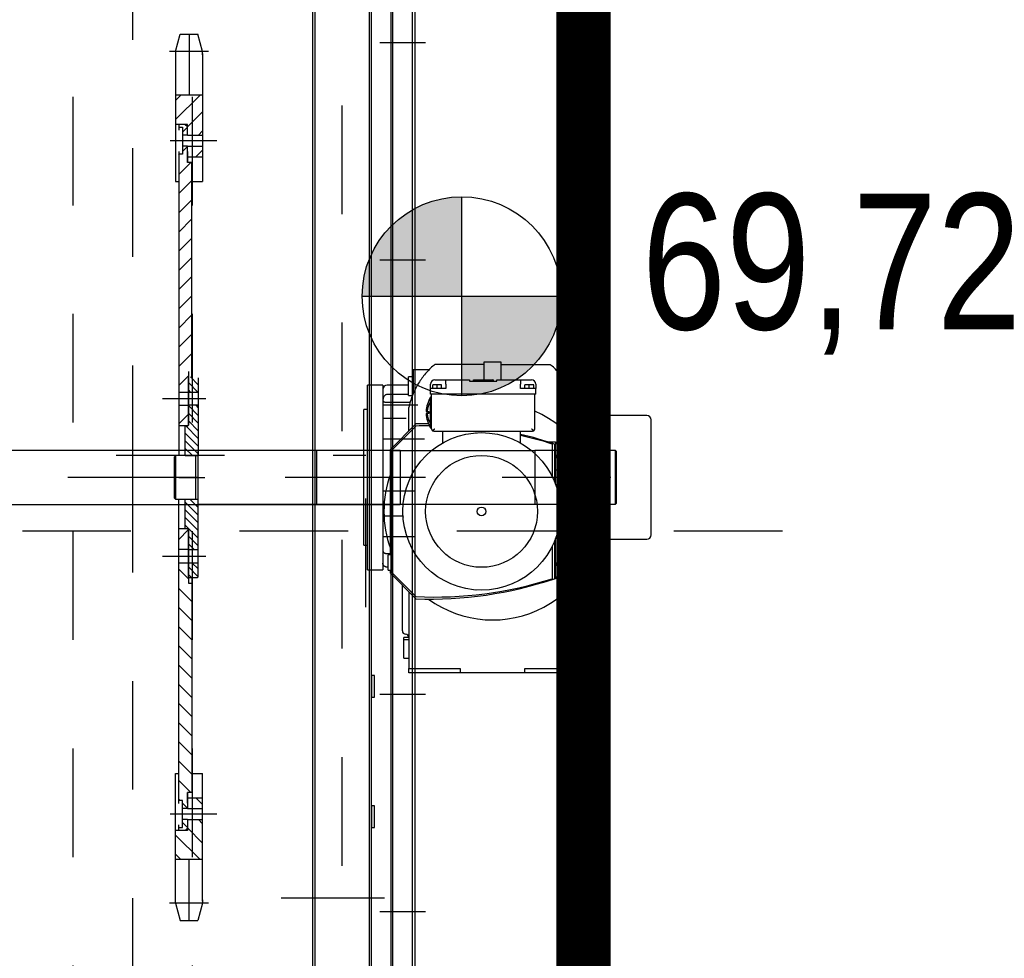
# Model space of a CAD drawing. Header units: metres. Extents: x -5 to 93, y -48 to 79.
# Tile 74 of 91: x 83.566 to 84.472, y 10.681 to 11.545. Entities that reach past the tile are written whole.
import ezdxf

# ---------------------------------------------------------------- set-up
doc = ezdxf.new("R2010")
doc.units = ezdxf.units.M
doc.header["$LTSCALE"] = 0.05
for name, pattern in [('AM_ISO08W050x2', [9, 6, -0.75, 1.5, -0.75]), ('STRICHPUNKT', [25.4, 12.7, -6.35, 0, -6.35]), ('STRICHPUNKT2', [12.7, 6.35, -3.175, 0, -3.175]), ('VERDECKT', [9.525, 6.35, -3.175]), ('VERDECKT2', [4.7625, 3.175, -1.5875])]:
    doc.linetypes.add(name, pattern=pattern)
for name, color, linetype in [('A_Achse', 9, 'STRICHPUNKT2'), ('A_Schraffur', 9, 'Continuous'), ('A_Text', 5, 'Continuous'), ('A_Unsichtbar-über', 253, 'VERDECKT')]:
    doc.layers.add(name, color=color, linetype=linetype)
doc.styles.add('Arial', font='arial.ttf', dxfattribs={"width": 0.9})

# ---------------------------------------------------------------- blocks, each defined once
blk = doc.blocks.new('Rechen-MDS300-d')
for p, q in [((-696.53, 1155.6), (-802.53, 1155.6)), ((-806.53, 1151.6), (-806.53, 1111.1)), ((-692.53, 1111.1), (-692.53, 1151.6)), ((-774.53, 1122.6), (-773.53, 1123.6)), ((-774.53, 1122.6), (-724.53, 1122.6)), ((-774.53, 1048.6), (-774.53, 1122.6)), ((-773.53, 1123.6), (-725.53, 1123.6)), ((-724.53, 1122.6), (-725.53, 1123.6)), ((-724.53, 1122.6), (-724.53, 1048.6)), ((-834.53, 1106.6), (-834.53, 1087.1)), ((-830.53, 1110.6), (-681.97, 1110.6)), ((-826.06, 1106.6), (-826.03, 1106.97)), ((-826.06, 1087.1), (-826.06, 1106.6)), ((-826.03, 1106.97), (-825.96, 1107.33)), ((-825.96, 1107.33), (-825.84, 1107.67)), ((-825.84, 1107.67), (-825.67, 1107.99)), ((-825.67, 1107.99), (-825.46, 1108.3)), ((-825.46, 1108.3), (-825.22, 1108.59)), ((-825.22, 1108.59), (-824.93, 1108.86)), ((-824.93, 1108.86), (-824.6, 1109.11)), ((-824.6, 1109.11), (-824.25, 1109.33)), ((-824.25, 1109.33), (-823.87, 1109.53)), ((-823.87, 1109.53), (-823.47, 1109.7)), ((-823.47, 1109.7), (-823.06, 1109.84)), ((-823.06, 1109.84), (-822.64, 1109.96)), ((-822.64, 1109.96), (-822.22, 1110.05)), ((-822.22, 1110.05), (-821.8, 1110.11)), ((-821.8, 1110.11), (-821.4, 1110.16)), ((-821.4, 1110.16), (-821.03, 1110.19)), ((-821.03, 1110.19), (-820.68, 1110.2)), ((-820.68, 1110.2), (-820.35, 1110.19)), ((-820.35, 1110.19), (-820.05, 1110.17)), ((-820.05, 1110.17), (-819.77, 1110.12)), ((-819.77, 1110.12), (-819.52, 1110.06)), ((-819.52, 1110.06), (-819.31, 1109.97)), ((-819.31, 1109.97), (-819.12, 1109.85)), ((-819.12, 1109.85), (-818.96, 1109.7)), ((-818.96, 1109.7), (-818.84, 1109.52)), ((-818.84, 1109.52), (-818.74, 1109.31)), ((-818.74, 1109.31), (-818.67, 1109.07)), ((-818.67, 1109.07), (-818.62, 1108.8)), ((-818.62, 1108.8), (-818.59, 1108.5)), ((-818.59, 1108.5), (-818.56, 1108.18)), ((-818.56, 1108.18), (-818.55, 1107.83)), ((-818.55, 1107.83), (-818.54, 1107.44)), ((-818.54, 1107.44), (-818.54, 1107.03)), ((-818.54, 1107.03), (-818.54, 1106.6)), ((-818.54, 1106.6), (-818.54, 1085.48)), ((-816.25, 1078.29), (-816.25, 1110.6)), ((-810.27, 1110.59), (-810.25, 1110.6)), ((-692.53, 1111.1), (-806.53, 1111.1)), ((-806.03, 1111.1), (-806.03, 1110.6)), ((-803.92, 1089.06), (-803.92, 1110.6)), ((-799.94, 1110.59), (-799.92, 1110.6)), ((-785.03, 1072.29), (-785.03, 1110.6)), ((-779.04, 1110.59), (-779.03, 1110.6)), ((-743.2, 1110.6), (-743.2, 1110.6)), ((-737.2, 1081.89), (-737.2, 1110.6)), ((-714.03, 1091.46), (-714.03, 1110.6)), ((-701.14, 1110.6), (-701.13, 1110.59)), ((-695.14, 1081.89), (-695.14, 1110.6)), ((-693.03, 1110.6), (-693.03, 1111.1)), ((-681.97, 1110.6), (-670.49, 1110.6)), ((-681.86, 1110.6), (-681.97, 1110.6)), ((-681.75, 1110.59), (-681.86, 1110.6)), ((-681.64, 1110.57), (-681.75, 1110.59)), ((-681.53, 1110.54), (-681.64, 1110.57)), ((-681.42, 1110.51), (-681.53, 1110.54)), ((-681.32, 1110.47), (-681.42, 1110.51)), ((-681.21, 1110.42), (-681.32, 1110.47)), ((-681.1, 1110.36), (-681.21, 1110.42)), ((-681, 1110.3), (-681.1, 1110.36)), ((-680.89, 1110.23), (-681, 1110.3)), ((-680.79, 1110.15), (-680.89, 1110.23)), ((-680.69, 1110.07), (-680.79, 1110.15)), ((-680.59, 1109.97), (-680.69, 1110.07)), ((-680.49, 1109.87), (-680.59, 1109.97)), ((-680.4, 1109.77), (-680.49, 1109.87)), ((-680.3, 1109.66), (-680.4, 1109.77)), ((-680.22, 1109.54), (-680.3, 1109.66)), ((-680.13, 1109.41), (-680.22, 1109.54)), ((-680.05, 1109.28), (-680.13, 1109.41)), ((-679.97, 1109.14), (-680.05, 1109.28)), ((-679.89, 1109), (-679.97, 1109.14)), ((-679.82, 1108.85), (-679.89, 1109)), ((-679.76, 1108.7), (-679.82, 1108.85)), ((-679.7, 1108.54), (-679.76, 1108.7)), ((-679.64, 1108.38), (-679.7, 1108.54)), ((-679.59, 1108.21), (-679.64, 1108.38)), ((-679.54, 1108.04), (-679.59, 1108.21)), ((-679.5, 1107.87), (-679.54, 1108.04)), ((-679.46, 1107.7), (-679.5, 1107.87)), ((-679.43, 1107.52), (-679.46, 1107.7)), ((-679.4, 1107.34), (-679.43, 1107.52)), ((-679.38, 1107.16), (-679.4, 1107.34)), ((-679.37, 1106.97), (-679.38, 1107.16)), ((-679.36, 1106.79), (-679.37, 1106.97)), ((-679.36, 1106.6), (-679.36, 1106.79)), ((-679.36, 1101.74), (-679.36, 1106.6)), ((-670.49, 1110.6), (-670.34, 1110.6)), ((-670.34, 1110.6), (-670.18, 1110.59)), ((-670.18, 1110.59), (-670.03, 1110.57)), ((-670.03, 1110.57), (-669.88, 1110.54)), ((-669.88, 1110.54), (-669.72, 1110.51)), ((-669.72, 1110.51), (-669.57, 1110.47)), ((-669.57, 1110.47), (-669.42, 1110.42)), ((-669.42, 1110.42), (-669.27, 1110.36)), ((-669.27, 1110.36), (-669.12, 1110.3)), ((-669.12, 1110.3), (-668.98, 1110.23)), ((-668.98, 1110.23), (-668.83, 1110.15)), ((-668.83, 1110.15), (-668.69, 1110.06)), ((-668.69, 1110.06), (-668.56, 1109.97)), ((-668.56, 1109.97), (-668.42, 1109.87)), ((-668.42, 1109.87), (-668.29, 1109.77)), ((-668.29, 1109.77), (-668.17, 1109.65)), ((-668.17, 1109.65), (-668.04, 1109.53)), ((-668.04, 1109.53), (-667.93, 1109.41)), ((-667.93, 1109.41), (-667.82, 1109.28)), ((-667.82, 1109.28), (-667.71, 1109.14)), ((-667.71, 1109.14), (-667.61, 1109)), ((-667.61, 1109), (-667.51, 1108.85)), ((-667.51, 1108.85), (-667.42, 1108.7)), ((-667.42, 1108.7), (-667.34, 1108.54)), ((-667.34, 1108.54), (-667.26, 1108.38)), ((-667.26, 1108.38), (-667.19, 1108.21)), ((-667.19, 1108.21), (-667.13, 1108.04)), ((-667.13, 1108.04), (-667.07, 1107.87)), ((-667.07, 1107.87), (-667.02, 1107.69)), ((-667.02, 1107.69), (-666.98, 1107.52)), ((-666.98, 1107.52), (-666.95, 1107.34)), ((-666.95, 1107.34), (-666.92, 1107.15)), ((-666.92, 1107.15), (-666.9, 1106.97)), ((-666.9, 1106.97), (-666.89, 1106.79)), ((-666.89, 1106.79), (-666.88, 1106.6)), ((-666.88, 1106.6), (-666.88, 1095.41)), ((-662.52, 1092.6), (-608.23, 1092.6)), ((-602.03, 1091.1), (-600.03, 1091.1)), ((-602.03, 1091.1), (-602.03, 1086.6)), ((-600.03, 1091.1), (-583.03, 1091.1)), ((-600.03, 1091.1), (-600.03, 1086.6)), ((-583.03, 1086.6), (-583.03, 1091.1)), ((-826.75, 1082.6), (-848.53, 1082.6)), ((-848.53, 1082.6), (-848.53, 1068.1)), ((-842.03, 1087.1), (-825.03, 1087.1)), ((-842.03, 1087.1), (-842.03, 1082.6)), ((-832.87, 1079.66), (-834.05, 1079.01)), ((-831.68, 1080.29), (-832.87, 1079.66)), ((-830.48, 1080.9), (-831.68, 1080.29)), ((-829.27, 1081.48), (-830.48, 1080.9)), ((-828.04, 1082.04), (-829.27, 1081.48)), ((-826.81, 1082.58), (-828.04, 1082.04)), ((-825.56, 1083.09), (-826.81, 1082.58)), ((-824.31, 1083.58), (-825.56, 1083.09)), ((-825.03, 1083.3), (-825.03, 1087.1)), ((-823.05, 1084.04), (-824.31, 1083.58)), ((-821.77, 1084.48), (-823.05, 1084.04)), ((-820.49, 1084.9), (-821.77, 1084.48)), ((-819.21, 1085.29), (-820.49, 1084.9)), ((-817.91, 1085.66), (-819.21, 1085.29)), ((-818.54, 1085.48), (-818.54, 1085.48)), ((-818.54, 1085.48), (-818.54, 1085.48)), ((-818.54, 1085.48), (-818.54, 1085.48)), ((-818.54, 1085.48), (-818.54, 1085.48)), ((-818.54, 1085.48), (-818.54, 1085.48)), ((-818.54, 1085.48), (-818.54, 1085.48)), ((-818.54, 1085.48), (-818.54, 1085.48)), ((-818.54, 1085.48), (-818.54, 1085.48)), ((-818.54, 1085.48), (-818.54, 1085.48)), ((-818.54, 1085.48), (-818.54, 1085.48)), ((-818.54, 1085.48), (-818.54, 1085.48)), ((-818.54, 1085.48), (-818.54, 1085.48)), ((-818.54, 1085.48), (-818.53, 1085.48)), ((-818.53, 1085.48), (-818.53, 1085.48)), ((-818.53, 1085.48), (-818.53, 1085.48)), ((-818.53, 1085.48), (-818.53, 1085.48)), ((-818.53, 1085.48), (-818.53, 1085.48)), ((-818.53, 1085.48), (-818.53, 1085.48)), ((-818.53, 1085.48), (-818.53, 1085.48)), ((-818.53, 1085.48), (-818.53, 1085.48)), ((-818.53, 1085.48), (-818.53, 1085.48)), ((-818.53, 1085.48), (-818.53, 1085.48)), ((-818.53, 1085.48), (-818.53, 1085.48)), ((-818.53, 1085.48), (-818.53, 1085.48)), ((-818.53, 1085.48), (-818.53, 1085.48)), ((-818.53, 1085.48), (-818.53, 1085.48)), ((-818.53, 1085.48), (-818.53, 1085.48)), ((-818.53, 1085.48), (-818.53, 1085.48)), ((-818.53, 1085.48), (-818.53, 1085.48)), ((-818.53, 1085.48), (-818.53, 1085.48)), ((-818.53, 1085.48), (-818.53, 1085.48)), ((-818.53, 1085.48), (-818.53, 1085.48)), ((-818.53, 1085.48), (-818.53, 1085.48)), ((-818.53, 1085.48), (-818.53, 1085.48)), ((-818.53, 1085.48), (-818.53, 1085.48)), ((-816.61, 1086), (-817.91, 1085.66)), ((-815.3, 1086.31), (-816.61, 1086)), ((-813.98, 1086.6), (-815.3, 1086.31)), ((-813.98, 1086.6), (-782.04, 1086.6)), ((-587.53, 1086.6), (-654.43, 1086.6)), ((-573.53, 1086.6), (-587.53, 1086.6)), ((-573.53, 1039.5), (-573.53, 1086.6)), ((-573.53, 1086.6), (-569.53, 1086.6)), ((-569.53, 1086.6), (-569.53, 1039.5)), ((-846.07, 1070.4), (-847.07, 1069.5)), ((-845.05, 1071.29), (-846.07, 1070.4)), ((-844.02, 1072.15), (-845.05, 1071.29)), ((-842.98, 1073), (-844.02, 1072.15)), ((-841.91, 1073.83), (-842.98, 1073)), ((-840.83, 1074.63), (-841.91, 1073.83)), ((-839.74, 1075.41), (-840.83, 1074.63)), ((-838.63, 1076.18), (-839.74, 1075.41)), ((-837.51, 1076.92), (-838.63, 1076.18)), ((-836.37, 1077.64), (-837.51, 1076.92)), ((-835.22, 1078.33), (-836.37, 1077.64)), ((-834.05, 1079.01), (-835.22, 1078.33)), ((-756.23, 1071.6), (-742.23, 1071.6)), ((-756.23, 1071.6), (-756.23, 1067.6)), ((-742.23, 1067.93), (-742.23, 1071.6)), ((-723.26, 1071.84), (-723.48, 1071.84)), ((-723.48, 1071.84), (-723.48, 1071.83)), ((-712.99, 1071.84), (-713.21, 1071.84)), ((-712.99, 1071.83), (-712.99, 1071.84)), ((-710.23, 1071.6), (-696.23, 1071.6)), ((-710.23, 1071.6), (-710.23, 1071.57)), ((-696.23, 1068.6), (-696.23, 1071.6)), ((-852.67, 1063.68), (-853.53, 1062.65)), ((-853.53, 1017.6), (-853.53, 1062.65)), ((-851.78, 1064.7), (-852.67, 1063.68)), ((-850.87, 1065.69), (-851.78, 1064.7)), ((-849.95, 1066.67), (-850.87, 1065.69)), ((-849.01, 1067.63), (-849.95, 1066.67)), ((-848.05, 1068.58), (-849.01, 1067.63)), ((-847.07, 1069.5), (-848.05, 1068.58)), ((-782.23, 1067.6), (-780.23, 1067.6)), ((-782.23, 1063.6), (-782.23, 1067.6)), ((-781.24, 1063.6), (-782.23, 1063.6)), ((-782.23, 1060.47), (-782.23, 1063.6)), ((-775.23, 1067.6), (-780.23, 1067.6)), ((-780.23, 1066.6), (-780.23, 1067.6)), ((-780.23, 1066.6), (-745.72, 1066.6)), ((-780.23, 1064.6), (-750.17, 1064.6)), ((-770.23, 1067.6), (-775.23, 1067.6)), ((-775.23, 1066.6), (-775.23, 1067.6)), ((-770.23, 1066.6), (-770.23, 1067.6)), ((-770.23, 1067.6), (-767.23, 1067.6)), ((-743.14, 1067.6), (-767.23, 1067.6)), ((-767.23, 1067.6), (-767.23, 1066.6)), ((-671.23, 1067.6), (-693.33, 1067.6)), ((-690.75, 1066.6), (-656.23, 1066.6)), ((-686.3, 1064.6), (-656.23, 1064.6)), ((-671.23, 1067.6), (-668.23, 1067.6)), ((-671.23, 1066.6), (-671.23, 1067.6)), ((-663.23, 1067.6), (-668.23, 1067.6)), ((-668.23, 1066.6), (-668.23, 1067.6)), ((-658.23, 1067.6), (-663.23, 1067.6)), ((-663.23, 1066.6), (-663.23, 1067.6)), ((-658.23, 1066.6), (-658.23, 1067.6)), ((-658.23, 1067.6), (-656.23, 1067.6)), ((-656.23, 1067.6), (-656.23, 1066.6)), ((-839.23, 1039.52), (-839.23, 1045.52)), ((-835.23, 1049.52), (-831.23, 1049.52)), ((-831.23, 1047.52), (-834.73, 1047.52)), ((-834.73, 1047.52), (-834.73, 1043.52)), ((-834.73, 1043.52), (-834.73, 1039.52)), ((-831.23, 1043.52), (-834.73, 1043.52)), ((-826.23, 1049.52), (-831.23, 1049.52)), ((-831.23, 1049.52), (-831.23, 1045.52)), ((-831.23, 1045.52), (-831.23, 1035.52)), ((-826.23, 1049.52), (-826.23, 1045.52)), ((-794.23, 1048.52), (-826.23, 1048.52)), ((-826.23, 1045.52), (-826.23, 956.52)), ((-794.18, 1048.52), (-794.23, 1048.52)), ((-794.23, 1045.52), (-794.18, 1045.58)), ((-794.13, 1048.51), (-794.18, 1048.52)), ((-794.18, 1045.58), (-794.13, 1045.64)), ((-794.08, 1048.51), (-794.13, 1048.51)), ((-794.13, 1045.64), (-794.08, 1045.7)), ((-794.03, 1048.51), (-794.08, 1048.51)), ((-794.08, 1045.7), (-794.03, 1045.77)), ((-793.98, 1048.5), (-794.03, 1048.51)), ((-794.03, 1045.77), (-793.98, 1045.83)), ((-793.93, 1048.49), (-793.98, 1048.5)), ((-793.98, 1045.83), (-793.93, 1045.89)), ((-793.87, 1048.48), (-793.93, 1048.49)), ((-793.93, 1045.89), (-793.87, 1045.96)), ((-793.82, 1048.47), (-793.87, 1048.48)), ((-793.87, 1045.96), (-793.82, 1046.02)), ((-793.77, 1048.46), (-793.82, 1048.47)), ((-793.82, 1046.02), (-793.77, 1046.08)), ((-793.72, 1048.45), (-793.77, 1048.46)), ((-793.77, 1046.08), (-793.72, 1046.15)), ((-793.67, 1048.43), (-793.72, 1048.45)), ((-793.72, 1046.15), (-793.67, 1046.21)), ((-793.61, 1048.42), (-793.67, 1048.43)), ((-793.67, 1046.21), (-793.61, 1046.28)), ((-793.56, 1048.4), (-793.61, 1048.42)), ((-793.61, 1046.28), (-793.56, 1046.34)), ((-793.51, 1048.38), (-793.56, 1048.4)), ((-793.56, 1046.34), (-793.51, 1046.41)), ((-793.46, 1048.36), (-793.51, 1048.38)), ((-793.51, 1046.41), (-793.46, 1046.47)), ((-793.41, 1048.34), (-793.46, 1048.36)), ((-793.46, 1046.47), (-793.41, 1046.54)), ((-793.36, 1048.32), (-793.41, 1048.34)), ((-793.41, 1046.54), (-793.36, 1046.6)), ((-793.31, 1048.29), (-793.36, 1048.32)), ((-793.36, 1046.6), (-793.31, 1046.66)), ((-793.26, 1048.26), (-793.31, 1048.29)), ((-793.31, 1046.66), (-793.26, 1046.73)), ((-793.21, 1048.23), (-793.26, 1048.26)), ((-793.26, 1046.73), (-793.21, 1046.79)), ((-793.16, 1048.2), (-793.21, 1048.23)), ((-793.21, 1046.79), (-793.16, 1046.85)), ((-793.11, 1048.17), (-793.16, 1048.2)), ((-793.16, 1046.85), (-793.11, 1046.91)), ((-793.07, 1048.14), (-793.11, 1048.17)), ((-793.11, 1046.91), (-793.07, 1046.97)), ((-793.02, 1048.11), (-793.07, 1048.14)), ((-793.07, 1046.97), (-793.02, 1047.03)), ((-792.97, 1048.07), (-793.02, 1048.11)), ((-793.02, 1047.03), (-792.97, 1047.09)), ((-792.93, 1048.03), (-792.97, 1048.07)), ((-792.97, 1047.09), (-792.93, 1047.15)), ((-792.89, 1048), (-792.93, 1048.03)), ((-792.93, 1047.15), (-792.89, 1047.21)), ((-792.85, 1047.96), (-792.89, 1048)), ((-792.89, 1047.21), (-792.85, 1047.26)), ((-792.8, 1047.92), (-792.85, 1047.96)), ((-792.85, 1047.26), (-792.8, 1047.32)), ((-792.76, 1047.87), (-792.8, 1047.92)), ((-792.8, 1047.32), (-792.76, 1047.37)), ((-792.73, 1047.83), (-792.76, 1047.87)), ((-792.76, 1047.37), (-792.73, 1047.43)), ((-792.69, 1047.79), (-792.73, 1047.83)), ((-792.73, 1047.43), (-792.69, 1047.48)), ((-792.65, 1047.74), (-792.69, 1047.79)), ((-792.69, 1047.48), (-792.65, 1047.53)), ((-792.61, 1047.69), (-792.65, 1047.74)), ((-792.65, 1047.53), (-792.61, 1047.59)), ((-792.58, 1047.64), (-792.61, 1047.69)), ((-792.61, 1047.59), (-792.58, 1047.64)), ((-792.56, 1047.61), (-792.58, 1047.64)), ((-792.54, 1047.58), (-792.56, 1047.61)), ((-792.52, 1047.55), (-792.54, 1047.58)), ((-792.5, 1047.52), (-792.52, 1047.55)), ((-792.49, 1047.49), (-792.5, 1047.52)), ((-792.47, 1047.46), (-792.49, 1047.49)), ((-792.46, 1047.43), (-792.47, 1047.46)), ((-792.44, 1047.4), (-792.46, 1047.43)), ((-792.43, 1047.37), (-792.44, 1047.4)), ((-792.41, 1047.34), (-792.43, 1047.37)), ((-792.4, 1047.31), (-792.41, 1047.34)), ((-792.38, 1047.28), (-792.4, 1047.31)), ((-792.37, 1047.25), (-792.38, 1047.28)), ((-792.36, 1047.22), (-792.37, 1047.25)), ((-792.35, 1047.18), (-792.36, 1047.22)), ((-792.34, 1047.15), (-792.35, 1047.18)), ((-792.33, 1047.12), (-792.34, 1047.15)), ((-792.32, 1047.09), (-792.33, 1047.12)), ((-792.31, 1047.05), (-792.32, 1047.09)), ((-792.3, 1047.02), (-792.31, 1047.05)), ((-792.29, 1046.99), (-792.3, 1047.02)), ((-792.28, 1046.96), (-792.29, 1046.99)), ((-792.27, 1046.92), (-792.28, 1046.96)), ((-792.27, 1046.89), (-792.27, 1046.92)), ((-792.26, 1046.86), (-792.27, 1046.89)), ((-792.26, 1046.82), (-792.26, 1046.86)), ((-792.25, 1046.79), (-792.26, 1046.82)), ((-792.25, 1046.75), (-792.25, 1046.79)), ((-792.24, 1046.72), (-792.25, 1046.75)), ((-792.24, 1046.69), (-792.24, 1046.72)), ((-792.24, 1046.65), (-792.24, 1046.69)), ((-792.24, 1046.62), (-792.24, 1046.65)), ((-792.23, 1046.58), (-792.24, 1046.62)), ((-792.23, 1046.55), (-792.23, 1046.58)), ((-792.23, 1046.52), (-792.23, 1046.55)), ((-792.23, 955.52), (-792.23, 1046.52)), ((-774.53, 1048.6), (-724.53, 1048.6)), ((-774.53, 1048.6), (-774.53, 1048.6)), ((-774.28, 917.85), (-774.28, 1048.35)), ((-724.78, 917.85), (-724.78, 1048.35)), ((-724.53, 1048.6), (-724.53, 1048.6)), ((-839.23, 1035.52), (-839.23, 1039.52)), ((-839.23, 1013.52), (-839.23, 1035.52)), ((-839.23, 1035.52), (-835.23, 1035.52)), ((-831.23, 1035.52), (-835.23, 1035.52)), ((-831.23, 1039.52), (-834.73, 1039.52)), ((-781.16, 1035.52), (-792.23, 1035.52)), ((-569.53, 1039.5), (-573.53, 1039.5)), ((-569.53, 1039.5), (-569.53, 979.7)), ((-841.83, 1017.6), (-855.53, 1017.6)), ((-855.53, 1017.6), (-855.53, 1001.6)), ((-839.23, 1017.6), (-841.83, 1017.6)), ((-838.23, 1013.52), (-839.23, 1013.52)), ((-839.23, 1010.21), (-838.23, 1010.21)), ((-839.23, 1010.21), (-839.23, 1010.06)), ((-838.23, 1010.06), (-839.23, 1010.06)), ((-839.23, 1010.06), (-839.23, 1010.05)), ((-838.23, 1010.05), (-839.23, 1010.05)), ((-839.23, 992.25), (-839.23, 1010.05)), ((-838.23, 988.52), (-838.23, 1013.52)), ((-855.53, 1001.6), (-841.83, 1001.6)), ((-853.53, 1001.6), (-853.53, 956.55)), ((-841.83, 1001.6), (-839.23, 1001.6)), ((-790.54, 1004.76), (-790.56, 1004.76)), ((-790.56, 1004.76), (-790.56, 1004.54)), ((-645.91, 1004.76), (-645.92, 1004.76)), ((-645.91, 1004.54), (-645.91, 1004.76)), ((-838.23, 992.25), (-839.23, 992.25)), ((-839.23, 988.52), (-838.23, 988.52)), ((-839.23, 966.52), (-839.23, 988.52)), ((-790.56, 994.49), (-790.56, 994.27)), ((-790.56, 994.27), (-790.54, 994.27)), ((-645.92, 994.27), (-645.91, 994.27)), ((-645.91, 994.27), (-645.91, 994.49)), ((-573.53, 932.6), (-573.53, 979.7)), ((-573.53, 979.7), (-569.53, 979.7)), ((-569.53, 979.7), (-569.53, 932.6)), ((-835.23, 966.52), (-839.23, 966.52)), ((-839.23, 962.52), (-839.23, 966.52)), ((-839.23, 956.52), (-839.23, 962.52)), ((-835.23, 966.52), (-831.23, 966.52)), ((-831.23, 962.52), (-834.73, 962.52)), ((-834.73, 962.52), (-834.73, 958.52)), ((-831.23, 966.52), (-831.23, 956.52)), ((-792.23, 963.52), (-781.16, 963.52)), ((-853.53, 956.55), (-852.67, 955.52)), ((-852.67, 955.52), (-851.78, 954.51)), ((-851.78, 954.51), (-850.87, 953.51)), ((-850.87, 953.51), (-849.95, 952.54)), ((-849.95, 952.54), (-849.01, 951.57)), ((-831.23, 952.52), (-835.23, 952.52)), ((-834.73, 958.52), (-834.73, 954.52)), ((-831.23, 958.52), (-834.73, 958.52)), ((-831.23, 954.52), (-834.73, 954.52)), ((-831.23, 956.52), (-831.23, 952.52)), ((-826.23, 952.52), (-831.23, 952.52)), ((-826.23, 956.52), (-826.23, 952.52)), ((-794.23, 953.52), (-826.23, 953.52)), ((-823.23, 953.52), (-823.23, 952.52)), ((-819.23, 952.52), (-823.23, 952.52)), ((-819.23, 953.52), (-819.23, 952.52)), ((-809.23, 952.52), (-819.23, 952.52)), ((-799.23, 952.52), (-809.23, 952.52)), ((-799.23, 952.52), (-799.23, 953.52)), ((-795.23, 952.52), (-799.23, 952.52)), ((-795.23, 952.52), (-795.23, 953.52)), ((-794.18, 956.46), (-794.23, 956.52)), ((-794.23, 953.52), (-794.18, 953.52)), ((-794.13, 956.39), (-794.18, 956.46)), ((-794.18, 953.52), (-794.13, 953.52)), ((-794.08, 956.33), (-794.13, 956.39)), ((-794.13, 953.52), (-794.08, 953.52)), ((-794.03, 956.27), (-794.08, 956.33)), ((-794.08, 953.52), (-794.03, 953.53)), ((-793.98, 956.21), (-794.03, 956.27)), ((-794.03, 953.53), (-793.98, 953.53)), ((-793.93, 956.14), (-793.98, 956.21)), ((-793.98, 953.53), (-793.93, 953.54)), ((-793.87, 956.08), (-793.93, 956.14)), ((-793.93, 953.54), (-793.87, 953.55)), ((-793.82, 956.01), (-793.87, 956.08)), ((-793.87, 953.55), (-793.82, 953.56)), ((-793.77, 955.95), (-793.82, 956.01)), ((-793.82, 953.56), (-793.77, 953.57)), ((-793.72, 955.88), (-793.77, 955.95)), ((-793.77, 953.57), (-793.72, 953.58)), ((-793.67, 955.82), (-793.72, 955.88)), ((-793.72, 953.58), (-793.67, 953.6)), ((-793.61, 955.76), (-793.67, 955.82)), ((-793.67, 953.6), (-793.61, 953.62)), ((-793.56, 955.69), (-793.61, 955.76)), ((-793.61, 953.62), (-793.56, 953.63)), ((-793.51, 955.63), (-793.56, 955.69)), ((-793.56, 953.63), (-793.51, 953.65)), ((-793.46, 955.56), (-793.51, 955.63)), ((-793.51, 953.65), (-793.46, 953.67)), ((-793.41, 955.5), (-793.46, 955.56)), ((-793.46, 953.67), (-793.41, 953.7)), ((-793.36, 955.43), (-793.41, 955.5)), ((-793.41, 953.7), (-793.36, 953.72)), ((-793.31, 955.37), (-793.36, 955.43)), ((-793.36, 953.72), (-793.31, 953.74)), ((-793.26, 955.31), (-793.31, 955.37)), ((-793.31, 953.74), (-793.26, 953.77)), ((-793.21, 955.25), (-793.26, 955.31)), ((-793.26, 953.77), (-793.21, 953.8)), ((-793.16, 955.18), (-793.21, 955.25)), ((-793.21, 953.8), (-793.16, 953.83)), ((-793.11, 955.12), (-793.16, 955.18)), ((-793.16, 953.83), (-793.11, 953.86)), ((-793.07, 955.06), (-793.11, 955.12)), ((-793.11, 953.86), (-793.07, 953.89)), ((-793.02, 955), (-793.07, 955.06)), ((-793.07, 953.89), (-793.02, 953.93)), ((-792.97, 954.94), (-793.02, 955)), ((-793.02, 953.93), (-792.97, 953.96)), ((-792.93, 954.89), (-792.97, 954.94)), ((-792.97, 953.96), (-792.93, 954)), ((-792.89, 954.83), (-792.93, 954.89)), ((-792.93, 954), (-792.89, 954.04)), ((-792.85, 954.77), (-792.89, 954.83)), ((-792.89, 954.04), (-792.85, 954.08)), ((-792.8, 954.72), (-792.85, 954.77)), ((-792.85, 954.08), (-792.8, 954.12)), ((-792.76, 954.66), (-792.8, 954.72)), ((-792.8, 954.12), (-792.76, 954.16)), ((-792.73, 954.61), (-792.76, 954.66)), ((-792.76, 954.16), (-792.73, 954.2)), ((-792.69, 954.55), (-792.73, 954.61)), ((-792.73, 954.2), (-792.69, 954.25)), ((-792.65, 954.5), (-792.69, 954.55)), ((-792.69, 954.25), (-792.65, 954.29)), ((-792.61, 954.45), (-792.65, 954.5)), ((-792.65, 954.29), (-792.61, 954.34)), ((-792.58, 954.4), (-792.61, 954.45)), ((-792.61, 954.34), (-792.58, 954.4)), ((-792.58, 954.4), (-792.56, 954.42)), ((-792.56, 954.42), (-792.54, 954.45)), ((-792.54, 954.45), (-792.52, 954.48)), ((-792.52, 954.48), (-792.5, 954.51)), ((-792.5, 954.51), (-792.49, 954.54)), ((-792.49, 954.54), (-792.47, 954.57)), ((-792.47, 954.57), (-792.46, 954.6)), ((-792.46, 954.6), (-792.44, 954.63)), ((-792.44, 954.63), (-792.43, 954.66)), ((-792.43, 954.66), (-792.41, 954.69)), ((-792.41, 954.69), (-792.4, 954.72)), ((-792.4, 954.72), (-792.38, 954.75)), ((-792.38, 954.75), (-792.37, 954.79)), ((-792.37, 954.79), (-792.36, 954.82)), ((-792.36, 954.82), (-792.35, 954.85)), ((-792.35, 954.85), (-792.34, 954.88)), ((-792.34, 954.88), (-792.33, 954.91)), ((-792.33, 954.91), (-792.32, 954.95)), ((-792.32, 954.95), (-792.31, 954.98)), ((-792.31, 954.98), (-792.3, 955.01)), ((-792.3, 955.01), (-792.29, 955.05)), ((-792.29, 955.05), (-792.28, 955.08)), ((-792.28, 955.08), (-792.27, 955.11)), ((-792.27, 955.15), (-792.26, 955.18)), ((-792.27, 955.11), (-792.27, 955.15)), ((-792.26, 955.21), (-792.25, 955.25)), ((-792.26, 955.18), (-792.26, 955.21)), ((-792.25, 955.28), (-792.24, 955.31)), ((-792.25, 955.25), (-792.25, 955.28)), ((-792.24, 955.41), (-792.23, 955.45)), ((-792.24, 955.38), (-792.24, 955.41)), ((-792.24, 955.35), (-792.24, 955.38)), ((-792.24, 955.31), (-792.24, 955.35)), ((-792.23, 955.48), (-792.23, 955.52)), ((-792.23, 955.45), (-792.23, 955.48)), ((-849.01, 951.57), (-848.05, 950.63)), ((-848.53, 951.11), (-848.53, 936.6)), ((-848.05, 950.63), (-847.07, 949.71)), ((-847.07, 949.71), (-846.07, 948.8)), ((-846.07, 948.8), (-845.05, 947.92)), ((-845.05, 947.92), (-844.02, 947.05)), ((-844.02, 947.05), (-842.98, 946.21)), ((-842.98, 946.21), (-841.91, 945.38)), ((-841.91, 945.38), (-840.83, 944.58)), ((-840.83, 944.58), (-839.74, 943.79)), ((-839.74, 943.79), (-838.63, 943.03)), ((-810.23, 949.54), (-810.23, 950.95)), ((-810.23, 948.54), (-810.23, 949.54)), ((-808.23, 950.95), (-808.23, 949.54)), ((-808.23, 949.54), (-808.23, 948.54)), ((-785.03, 908.6), (-785.03, 946.92)), ((-1418.53, 937.93), (-80.53, 937.93)), ((-80.53, 935.93), (-1418.53, 935.93)), ((-848.53, 936.6), (-826.75, 936.6)), ((-842.03, 936.6), (-842.03, 932.1)), ((-838.63, 943.03), (-837.51, 942.29)), ((-837.51, 942.29), (-836.37, 941.57)), ((-836.37, 941.57), (-835.22, 940.87)), ((-835.22, 940.87), (-834.05, 940.2)), ((-834.05, 940.2), (-832.87, 939.55)), ((-832.87, 939.55), (-831.68, 938.92)), ((-831.68, 938.92), (-830.48, 938.31)), ((-830.48, 938.31), (-829.27, 937.73)), ((-829.27, 937.73), (-828.04, 937.17)), ((-828.04, 937.17), (-826.81, 936.63)), ((-826.81, 936.63), (-825.56, 936.12)), ((-825.56, 936.12), (-824.31, 935.63)), ((-825.03, 932.1), (-825.03, 935.91)), ((-824.31, 935.63), (-823.05, 935.16)), ((-823.05, 935.16), (-821.77, 934.72)), ((-821.77, 934.72), (-820.49, 934.31)), ((-820.49, 934.31), (-819.21, 933.92)), ((-816.25, 908.6), (-816.25, 940.92)), ((-775.23, 915.6), (-798.73, 939.1)), ((-775.23, 917.6), (-796.73, 939.1)), ((-737.2, 908.6), (-737.2, 937.32)), ((-695.14, 908.6), (-695.14, 937.32)), ((-637.73, 939.1), (-661.23, 915.6)), ((-639.73, 939.1), (-661.23, 917.6)), ((-825.03, 932.1), (-842.03, 932.1)), ((-834.53, 932.1), (-834.53, 912.6)), ((-826.06, 912.6), (-826.06, 932.1)), ((-819.21, 933.92), (-817.91, 933.55)), ((-818.54, 933.72), (-818.54, 933.73)), ((-818.54, 933.73), (-818.54, 933.73)), ((-818.54, 933.73), (-818.54, 933.73)), ((-818.54, 933.73), (-818.54, 933.73)), ((-818.54, 933.73), (-818.54, 912.6)), ((-818.53, 933.72), (-818.54, 933.72)), ((-818.54, 933.72), (-818.54, 933.72)), ((-818.54, 933.72), (-818.54, 933.72)), ((-818.54, 933.72), (-818.54, 933.72)), ((-818.54, 933.72), (-818.54, 933.72)), ((-818.54, 933.72), (-818.54, 933.72)), ((-818.54, 933.72), (-818.54, 933.72)), ((-818.54, 933.72), (-818.54, 933.72)), ((-818.54, 933.72), (-818.54, 933.72)), ((-818.53, 933.72), (-818.53, 933.72)), ((-818.53, 933.72), (-818.53, 933.72)), ((-818.53, 933.72), (-818.53, 933.72)), ((-818.53, 933.72), (-818.53, 933.72)), ((-818.53, 933.72), (-818.53, 933.72)), ((-818.53, 933.72), (-818.53, 933.72)), ((-818.53, 933.72), (-818.53, 933.72)), ((-818.53, 933.72), (-818.53, 933.72)), ((-818.53, 933.72), (-818.53, 933.72)), ((-818.53, 933.72), (-818.53, 933.72)), ((-818.53, 933.72), (-818.53, 933.72)), ((-818.53, 933.72), (-818.53, 933.72)), ((-818.53, 933.72), (-818.53, 933.72)), ((-818.53, 933.72), (-818.53, 933.72)), ((-818.53, 933.72), (-818.53, 933.72)), ((-818.53, 933.72), (-818.53, 933.72)), ((-818.53, 933.72), (-818.53, 933.72)), ((-818.53, 933.72), (-818.53, 933.72)), ((-818.53, 933.72), (-818.53, 933.72)), ((-818.53, 933.72), (-818.53, 933.72)), ((-818.53, 933.72), (-818.53, 933.72)), ((-818.53, 933.72), (-818.53, 933.72)), ((-817.91, 933.55), (-816.61, 933.21)), ((-816.61, 933.21), (-815.3, 932.89)), ((-815.3, 932.89), (-813.98, 932.6)), ((-792.23, 932.6), (-813.98, 932.6)), ((-803.92, 908.6), (-803.92, 930.15)), ((-723.48, 927.21), (-723.48, 927.19)), ((-723.48, 927.19), (-723.26, 927.19)), ((-714.03, 908.6), (-714.03, 927.75)), ((-713.21, 927.19), (-712.99, 927.19)), ((-712.99, 927.19), (-712.99, 927.21)), ((-608.23, 926.6), (-650.25, 926.6)), ((-644.23, 932.6), (-587.53, 932.6)), ((-602.03, 932.6), (-602.03, 928.1)), ((-600.03, 928.1), (-602.03, 928.1)), ((-600.03, 932.6), (-600.03, 928.1)), ((-583.03, 928.1), (-600.03, 928.1)), ((-587.53, 932.6), (-573.53, 932.6)), ((-583.03, 928.1), (-583.03, 932.6)), ((-569.53, 932.6), (-573.53, 932.6)), ((-78.03, 917.93), (-1421.03, 917.93)), ((-1421.03, 915.93), (-78.03, 915.93)), ((-661.23, 917.6), (-775.23, 917.6)), ((-774.53, 917.6), (-724.53, 917.6)), ((-774.53, 847.6), (-774.53, 917.6)), ((-774.53, 917.6), (-774.53, 917.6)), ((-724.53, 917.6), (-724.53, 847.6)), ((-724.53, 917.6), (-724.53, 917.6)), ((-678.23, 917.6), (-678.23, 913.6)), ((-664.23, 913.6), (-664.23, 917.6)), ((-834.53, 908.6), (-749.53, 908.6)), ((-834.53, 908.6), (-834.53, 894.6)), ((-826.03, 912.18), (-826.06, 912.6)), ((-825.92, 911.76), (-826.03, 912.18)), ((-825.76, 911.38), (-825.92, 911.76)), ((-825.55, 911.02), (-825.76, 911.38)), ((-825.3, 910.7), (-825.55, 911.02)), ((-825, 910.41), (-825.3, 910.7)), ((-824.66, 910.14), (-825, 910.41)), ((-824.29, 909.89), (-824.66, 910.14)), ((-823.88, 909.68), (-824.29, 909.89)), ((-823.46, 909.51), (-823.88, 909.68)), ((-823.02, 909.36), (-823.46, 909.51)), ((-822.57, 909.24), (-823.02, 909.36)), ((-822.14, 909.15), (-822.57, 909.24)), ((-821.72, 909.08), (-822.14, 909.15)), ((-821.33, 909.04), (-821.72, 909.08)), ((-820.96, 909.02), (-821.33, 909.04)), ((-820.61, 909.01), (-820.96, 909.02)), ((-820.29, 909.02), (-820.61, 909.01)), ((-819.99, 909.05), (-820.29, 909.02)), ((-819.72, 909.09), (-819.99, 909.05)), ((-819.48, 909.16), (-819.72, 909.09)), ((-819.28, 909.25), (-819.48, 909.16)), ((-819.1, 909.37), (-819.28, 909.25)), ((-818.96, 909.51), (-819.1, 909.37)), ((-818.84, 909.68), (-818.96, 909.51)), ((-818.75, 909.87), (-818.84, 909.68)), ((-818.68, 910.1), (-818.75, 909.87)), ((-818.63, 910.34), (-818.68, 910.1)), ((-818.6, 910.62), (-818.63, 910.34)), ((-818.57, 910.91), (-818.6, 910.62)), ((-818.56, 911.21), (-818.57, 910.91)), ((-818.55, 911.54), (-818.56, 911.21)), ((-818.54, 911.88), (-818.55, 911.54)), ((-818.54, 912.6), (-818.54, 912.24)), ((-818.54, 912.24), (-818.54, 911.88)), ((-678.23, 915.6), (-775.23, 915.6)), ((-749.53, 908.6), (-664.53, 908.6)), ((-718.02, 908.62), (-718.03, 908.6)), ((-681.82, 908.61), (-681.72, 908.62)), ((-681.72, 908.62), (-681.61, 908.64)), ((-681.61, 908.64), (-681.51, 908.67)), ((-681.51, 908.67), (-681.41, 908.7)), ((-681.41, 908.7), (-681.3, 908.74)), ((-681.3, 908.74), (-681.2, 908.79)), ((-681.2, 908.79), (-681.1, 908.85)), ((-681.1, 908.85), (-680.99, 908.91)), ((-680.99, 908.91), (-680.89, 908.98)), ((-680.89, 908.98), (-680.79, 909.05)), ((-680.79, 909.05), (-680.7, 909.13)), ((-680.7, 909.13), (-680.6, 909.22)), ((-680.6, 909.22), (-680.51, 909.32)), ((-680.51, 909.32), (-680.41, 909.42)), ((-680.41, 909.42), (-680.33, 909.53)), ((-680.33, 909.53), (-680.24, 909.64)), ((-680.24, 909.64), (-680.16, 909.76)), ((-680.16, 909.76), (-680.08, 909.88)), ((-680.08, 909.88), (-680, 910.01)), ((-680, 910.01), (-679.93, 910.15)), ((-679.93, 910.15), (-679.86, 910.29)), ((-679.86, 910.29), (-679.79, 910.43)), ((-679.79, 910.43), (-679.73, 910.58)), ((-679.73, 910.58), (-679.67, 910.74)), ((-679.67, 910.74), (-679.62, 910.89)), ((-679.62, 910.89), (-679.57, 911.05)), ((-679.57, 911.05), (-679.53, 911.22)), ((-679.53, 911.22), (-679.49, 911.39)), ((-679.49, 911.39), (-679.45, 911.55)), ((-679.45, 911.55), (-679.42, 911.73)), ((-679.42, 911.73), (-679.4, 911.9)), ((-679.4, 911.9), (-679.38, 912.07)), ((-679.38, 912.07), (-679.37, 912.25)), ((-679.37, 912.25), (-679.36, 912.43)), ((-679.36, 912.6), (-679.36, 915.6)), ((-679.36, 912.43), (-679.36, 912.6)), ((-664.23, 913.6), (-678.23, 913.6)), ((-670.34, 908.61), (-670.49, 908.6)), ((-670.18, 908.62), (-670.34, 908.61)), ((-670.03, 908.64), (-670.18, 908.62)), ((-669.88, 908.66), (-670.03, 908.64)), ((-669.72, 908.7), (-669.88, 908.66)), ((-669.57, 908.74), (-669.72, 908.7)), ((-669.42, 908.79), (-669.57, 908.74)), ((-669.27, 908.84), (-669.42, 908.79)), ((-669.12, 908.91), (-669.27, 908.84)), ((-668.98, 908.98), (-669.12, 908.91)), ((-668.83, 909.06), (-668.98, 908.98)), ((-668.69, 909.14), (-668.83, 909.06)), ((-668.56, 909.23), (-668.69, 909.14)), ((-668.42, 909.33), (-668.56, 909.23)), ((-668.29, 909.44), (-668.42, 909.33)), ((-668.17, 909.55), (-668.29, 909.44)), ((-668.05, 909.67), (-668.17, 909.55)), ((-667.93, 909.8), (-668.05, 909.67)), ((-667.82, 909.93), (-667.93, 909.8)), ((-667.71, 910.07), (-667.82, 909.93)), ((-667.61, 910.21), (-667.71, 910.07)), ((-667.51, 910.36), (-667.61, 910.21)), ((-667.42, 910.51), (-667.51, 910.36)), ((-667.34, 910.67), (-667.42, 910.51)), ((-667.26, 910.83), (-667.34, 910.67)), ((-667.19, 910.99), (-667.26, 910.83)), ((-667.13, 911.16), (-667.19, 910.99)), ((-667.07, 911.34), (-667.13, 911.16)), ((-667.02, 911.51), (-667.07, 911.34)), ((-666.98, 911.69), (-667.02, 911.51)), ((-666.95, 911.87), (-666.98, 911.69)), ((-666.92, 912.05), (-666.95, 911.87)), ((-666.9, 912.24), (-666.92, 912.05)), ((-666.89, 912.42), (-666.9, 912.24)), ((-666.88, 912.6), (-666.89, 912.42)), ((-666.88, 913.6), (-666.88, 912.6)), ((-664.53, 894.6), (-664.53, 908.6)), ((-661.23, 915.6), (-664.23, 915.6)), ((-68.02, 898.07), (-1406.02, 898.07)), ((-749.53, 894.6), (-834.53, 894.6)), ((-812.03, 894.6), (-812.03, 891.1)), ((-749.53, 891.1), (-812.03, 891.1)), ((-664.53, 894.6), (-749.53, 894.6)), ((-687.03, 891.1), (-749.53, 891.1)), ((-687.03, 891.1), (-687.03, 894.6)), ((-68.02, 844.07), (-1406.02, 844.07)), ((-774.53, 847.6), (-724.53, 847.6)), ((-774.53, 847.6), (-774.53, 847.6)), ((-774.28, 847.35), (-774.28, 738.6)), ((-724.78, 738.6), (-724.78, 847.35)), ((-724.53, 847.6), (-724.53, 847.6)), ((-1059.53, 755.81), (-1059.53, 712.6)), ((-439.53, 755.81), (-439.53, 712.6)), ((-1141.5, 748.14), (-1141.5, 712.07)), ((-822.03, 705.6), (-822.03, 745.6)), ((-822.03, 725.6), (-822.03, 744.6)), ((-749.53, 720.6), (-749.53, 744.6)), ((-677.03, 705.6), (-677.03, 745.6)), ((-677.03, 725.6), (-677.03, 744.6)), ((-357.56, 748.14), (-357.56, 712.07)), ((-1141.5, 742.6), (-1157.5, 738.32)), ((-1157.5, 721.89), (-1157.5, 738.32)), ((-1138.6, 742.6), (-1141.5, 742.6)), ((-1139.82, 742.6), (-1086.2, 742.6)), ((-1101.5, 742.6), (-1101.5, 717.6)), ((-1078.88, 717.6), (-1101.5, 740.23)), ((-1094, 742.6), (-1022.08, 742.6)), ((-1072.2, 728.6), (-1086.2, 742.6)), ((-1064.63, 738.72), (-1068.52, 742.6)), ((-1064.63, 728.6), (-1064.63, 742.6)), ((-1054.43, 728.6), (-1054.43, 742.6)), ((-1044.53, 736.29), (-1050.84, 742.6)), ((-1044.53, 728.6), (-1044.53, 742.6)), ((-1022.08, 732.6), (-1022.08, 742.6)), ((-842.03, 731.46), (-834.89, 738.6)), ((-841.03, 738.6), (-770.53, 738.6)), ((-836.81, 729.6), (-828.13, 738.29)), ((-828.13, 729.6), (-828.13, 738.6)), ((-815.93, 736.34), (-813.67, 738.6)), ((-815.93, 738.6), (-815.93, 729.6)), ((-815.6, 729.6), (-806.6, 738.6)), ((-808.53, 729.6), (-799.53, 738.6)), ((-801.46, 729.6), (-792.46, 738.6)), ((-796.96, 727.03), (-785.39, 738.6)), ((-790.32, 726.6), (-778.32, 738.6)), ((-783.25, 726.6), (-771.25, 738.6)), ((-724.78, 738.6), (-774.28, 738.6)), ((-769.53, 737.6), (-770.53, 738.6)), ((-728.53, 738.6), (-770.53, 738.6)), ((-769.53, 738.6), (-769.53, 717.6)), ((-769.53, 726.6), (-769.53, 737.6)), ((-769.53, 736.1), (-729.53, 736.1)), ((-749.53, 738.6), (-749.53, 712.6)), ((-729.53, 730.82), (-721.75, 738.6)), ((-729.53, 717.6), (-729.53, 738.6)), ((-729.53, 737.6), (-728.53, 738.6)), ((-729.53, 726.6), (-729.53, 737.6)), ((-658.03, 738.6), (-728.53, 738.6)), ((-726.68, 726.6), (-714.68, 738.6)), ((-719.61, 726.6), (-707.61, 738.6)), ((-712.54, 726.6), (-700.54, 738.6)), ((-705.46, 726.6), (-693.46, 738.6)), ((-695.39, 729.6), (-686.39, 738.6)), ((-688.32, 729.6), (-683.13, 734.79)), ((-683.13, 729.6), (-683.13, 738.6)), ((-670.93, 732.85), (-665.18, 738.6)), ((-670.93, 729.6), (-670.93, 738.6)), ((-667.11, 729.6), (-658.11, 738.6)), ((-657.03, 737.6), (-658.03, 738.6)), ((-657.03, 737.6), (-657.03, 730.6)), ((-359.25, 742.6), (-476.99, 742.6)), ((-476.99, 732.6), (-476.99, 742.6)), ((-454.53, 736.29), (-448.22, 742.6)), ((-454.53, 728.6), (-454.53, 742.6)), ((-444.63, 728.6), (-444.63, 742.6)), ((-434.43, 738.72), (-430.54, 742.6)), ((-434.43, 728.6), (-434.43, 742.6)), ((-426.87, 728.6), (-412.87, 742.6)), ((-420.19, 717.6), (-397.56, 740.23)), ((-397.56, 742.6), (-397.56, 717.6)), ((-360.46, 742.6), (-357.56, 742.6)), ((-357.56, 742.6), (-341.56, 738.32)), ((-341.56, 721.89), (-341.56, 738.32)), ((-1157.5, 730.1), (-1101.5, 730.1)), ((-1074.53, 728.6), (-1074.53, 717.6)), ((-1074.53, 726.6), (-1072.53, 728.6)), ((-1064.63, 728.6), (-1074.53, 728.6)), ((-1074.53, 726.6), (-1074.53, 720.6)), ((-1064.63, 728.6), (-1072.53, 728.6)), ((-1067.24, 724), (-1071.84, 728.6)), ((-1064.63, 728.6), (-1064.63, 724)), ((-1054.43, 728.6), (-1054.43, 724)), ((-1039.53, 728.6), (-1054.43, 728.6)), ((-1049.53, 728.6), (-1054.43, 728.6)), ((-1049.53, 728.6), (-1054.43, 728.6)), ((-1049.56, 724), (-1054.16, 728.6)), ((-1049.53, 728.6), (-1039.53, 728.6)), ((-842.03, 732.6), (-1039.53, 732.6)), ((-1039.53, 732.6), (-1039.53, 728.6)), ((-1028.49, 720.6), (-1039.53, 731.65)), ((-1010.81, 720.6), (-1022.81, 732.6)), ((-993.13, 720.6), (-1005.13, 732.6)), ((-975.45, 720.6), (-987.45, 732.6)), ((-957.78, 720.6), (-969.78, 732.6)), ((-940.1, 720.6), (-952.1, 732.6)), ((-922.42, 720.6), (-934.42, 732.6)), ((-904.74, 720.6), (-916.74, 732.6)), ((-887.06, 720.6), (-899.06, 732.6)), ((-869.39, 720.6), (-881.39, 732.6)), ((-851.71, 720.6), (-863.71, 732.6)), ((-847.03, 729.6), (-797.53, 729.6)), ((-834.03, 720.6), (-843.03, 729.6)), ((-797.53, 729.6), (-841.03, 729.6)), ((-829.74, 729.6), (-828.13, 731.21)), ((-828.13, 720.6), (-828.13, 729.6)), ((-815.93, 720.6), (-815.93, 729.6)), ((-798.85, 720.6), (-807.85, 729.6)), ((-797.03, 728.6), (-798.03, 729.6)), ((-797.03, 727.1), (-797.03, 729.1)), ((-797.03, 728.6), (-797.03, 720.6)), ((-797.03, 727.1), (-796.53, 726.6)), ((-769.53, 726.6), (-796.53, 726.6)), ((-776.18, 726.6), (-769.53, 733.25)), ((-702.53, 726.6), (-729.53, 726.6)), ((-702.03, 727.1), (-702.53, 726.6)), ((-702.03, 728.6), (-701.03, 729.6)), ((-702.03, 729.1), (-702.03, 727.1)), ((-702.03, 728.6), (-702.03, 720.6)), ((-658.03, 729.6), (-701.53, 729.6)), ((-701.53, 729.6), (-652.03, 729.6)), ((-692.43, 720.6), (-701.23, 729.4)), ((-683.53, 729.38), (-683.76, 729.6)), ((-683.13, 729.6), (-683.13, 720.6)), ((-670.93, 720.6), (-670.93, 729.6)), ((-665.03, 720.6), (-656.03, 729.6)), ((-660.04, 729.6), (-657.03, 732.61)), ((-657.03, 730.6), (-658.03, 729.6)), ((-657.03, 732.6), (-459.53, 732.6)), ((-652.03, 729.6), (-652.03, 732.6)), ((-647.36, 720.6), (-635.36, 732.6)), ((-629.68, 720.6), (-617.68, 732.6)), ((-612, 720.6), (-600, 732.6)), ((-594.32, 720.6), (-582.32, 732.6)), ((-576.65, 720.6), (-564.65, 732.6)), ((-558.97, 720.6), (-546.97, 732.6)), ((-541.29, 720.6), (-529.29, 732.6)), ((-523.61, 720.6), (-511.61, 732.6)), ((-505.94, 720.6), (-493.94, 732.6)), ((-488.26, 720.6), (-476.26, 732.6)), ((-470.58, 720.6), (-459.53, 731.65)), ((-459.53, 732.6), (-459.53, 728.6)), ((-459.53, 728.6), (-444.63, 728.6)), ((-449.53, 728.6), (-459.53, 728.6)), ((-449.53, 728.6), (-444.63, 728.6)), ((-449.53, 728.6), (-444.63, 728.6)), ((-449.5, 724), (-444.9, 728.6)), ((-444.63, 728.6), (-444.63, 724)), ((-434.43, 728.6), (-424.53, 728.6)), ((-434.43, 728.6), (-426.53, 728.6)), ((-434.43, 728.6), (-434.43, 724)), ((-431.82, 724), (-427.22, 728.6)), ((-424.53, 726.6), (-426.53, 728.6)), ((-424.53, 728.6), (-424.53, 717.6)), ((-424.53, 726.6), (-424.53, 720.6)), ((-341.56, 730.1), (-397.56, 730.1)), ((-1141.5, 717.6), (-1157.5, 721.89)), ((-1141.5, 717.6), (-1022.08, 717.6)), ((-1096.56, 717.6), (-1101.5, 722.55)), ((-1074.53, 720.6), (-1069.35, 720.6)), ((-1072.03, 724), (-1047.03, 724)), ((-1072.03, 720.6), (-1072.03, 724)), ((-1049.72, 720.6), (-769.53, 720.6)), ((-1047.03, 724), (-1047.03, 720.6)), ((-1046.16, 720.6), (-1047.03, 721.47)), ((-1022.08, 717.6), (-1022.08, 720.6)), ((-769.53, 717.6), (-729.53, 717.6)), ((-769.53, 717.6), (-768.53, 716.6)), ((-730.53, 716.6), (-768.53, 716.6)), ((-729.53, 717.6), (-730.53, 716.6)), ((-449.35, 720.6), (-729.53, 720.6)), ((-476.99, 717.6), (-476.99, 720.6)), ((-357.56, 717.6), (-476.99, 717.6)), ((-452.9, 720.6), (-452.03, 721.47)), ((-452.03, 724), (-452.03, 720.6)), ((-427.03, 724), (-452.03, 724)), ((-424.53, 720.6), (-429.72, 720.6)), ((-427.03, 720.6), (-427.03, 724)), ((-402.51, 717.6), (-397.56, 722.55)), ((-357.56, 717.6), (-341.56, 721.89))]:
    blk.add_line(p, q)
at = {"ltscale": 0.5}
for p, q in [((-774.53, 224.44), (-774.53, 924.44)), ((-774.53, 924.44), (-724.53, 924.44)), ((-724.53, 224.44), (-724.53, 924.44)), ((-547.07, 901.07), (-567.07, 901.07)), ((-567.07, 901.07), (-567.07, 898.07)), ((-567.07, 898.07), (-547.07, 898.07)), ((-547.07, 898.07), (-547.07, 901.07)), ((-427.07, 901.07), (-447.07, 901.07)), ((-447.07, 901.07), (-447.07, 898.07)), ((-447.07, 898.07), (-427.07, 898.07)), ((-427.07, 898.07), (-427.07, 901.07)), ((-1406.02, 896.07), (3.98, 896.07)), ((-1406.02, 846.07), (3.98, 846.07))]:
    blk.add_line(p, q, dxfattribs=at)
for radius in [72.5, 51.5, 4]:
    blk.add_circle((-718.23, 999.52), radius)
for centre, radius, start, end in [((-802.53, 1151.6), 4, 90, 180), ((-696.53, 1151.6), 4, 0, 90), ((-830.53, 1106.6), 4, 90, 180), ((-718.23, 1009.6), 100, 323.83113, 157.09962), ((-608.23, 1089.6), 3, 0, 90), ((-602.23, 1089.6), 3, 180, 270), ((-438.96, 951.99), 360, 161.43622, 166.58472), ((-437.11, 955.66), 360, 162.38451, 167.18343), ((-997.5, 951.99), 360, 357.948, 18.56378), ((-999.35, 955.66), 360, 357.36441, 17.61549), ((-835.23, 1045.52), 4, 90, 180), ((-774.53, 1048.35), 0.25, 0, 90), ((-724.53, 1048.35), 0.25, 90, 180), ((-835.23, 956.52), 4, 180, 270), ((-809.23, 975.02), 26.5, 238.10921, 267.83738), ((-809.23, 967.68), 18.17, 236.60151, 266.84451), ((-809.23, 975.02), 26.5, 272.16262, 301.89079), ((-809.23, 967.68), 18.17, 273.15549, 303.39849), ((-809.23, 967.68), 16.76, 266.58016, 273.41984), ((-809.23, 975.02), 25.1, 267.71668, 272.28332), ((-438.96, 951.99), 360, 180.22371, 182.052), ((-437.11, 955.66), 360, 180.66765, 182.63559), ((-608.23, 929.6), 3, 270, 0), ((-602.23, 929.6), 3, 90, 180), ((-774.53, 917.85), 0.25, 270, 0), ((-724.53, 917.85), 0.25, 180, 270), ((-830.53, 912.6), 4, 180, 270), ((-718.23, 1009.6), 100, 250.05156, 270), ((-718.23, 1009.6), 100, 270, 289.94844), ((-774.53, 847.35), 0.25, 0, 90), ((-724.53, 847.35), 0.25, 90, 180), ((-797.53, 729.1), 0.5, 0, 90), ((-701.53, 729.1), 0.5, 90, 180)]:
    blk.add_arc(centre, radius, start, end)
at = {"layer": 'A_Achse'}
for p, q in [((-700, 1276.67), (-700, -30.01)), ((-749.53, 1118.6), (-749.53, 147.56)), ((-362.07, 910.07), (-362.07, 814.97)), ((207.98, 871.08), (-1527.93, 871.07))]:
    blk.add_line(p, q, dxfattribs=at)
at = {"layer": 'A_Achse', "linetype": 'AM_ISO08W050x2'}
for p, q in [((-1149.53, 947.93), (-1149.53, 925.93)), ((-949.53, 947.93), (-949.53, 925.93)), ((-749.53, 947.93), (-749.53, 925.93)), ((-549.53, 947.93), (-549.53, 925.93)), ((-349.53, 947.93), (-349.53, 925.93)), ((-1149.53, 927.93), (-1149.53, 905.93)), ((-949.53, 927.93), (-949.53, 905.93)), ((-749.53, 927.93), (-749.53, 905.93)), ((-549.53, 927.93), (-549.53, 905.93)), ((-349.53, 927.93), (-349.53, 905.93))]:
    blk.add_line(p, q, dxfattribs=at)

msp = doc.modelspace()

# ---------------------------------------------------------------- hatches: boundary and pattern name
at = {"layer": 'A_Text'}
h = msp.add_hatch(color=256, dxfattribs=at)
h.paths.add_polyline_path([(83.88097, 11.29078), (83.97265, 11.29078), (83.97265, 11.38246, 0.414214)])
h.paths.add_polyline_path([(83.97265, 11.29078), (83.97265, 11.19909, 0.414214), (84.06434, 11.29078)])

# ---------------------------------------------------------------- linework, layer by layer
at = {"layer": 'A_Schraffur', "color": 30, "linetype": 'STRICHPUNKT', "ltscale": 0.1, "const_width": 0.05}
msp.add_lwpolyline([(84.08483, 10.02435), (84.08483, 15.5246)], dxfattribs=at)
at = {"layer": 'A_Text'}
for p, q in [((83.97265, 11.19909), (83.97265, 11.38246)), ((83.88097, 11.29078), (84.06434, 11.29078))]:
    msp.add_line(p, q, dxfattribs=at)
msp.add_circle((83.97265, 11.29078), 0.09168, dxfattribs=at)
at = {"layer": 'A_Unsichtbar-über', "linetype": 'STRICHPUNKT', "ltscale": 0.3}
msp.add_line((83.66935, 15.6415), (83.66935, 9.98488), dxfattribs=at)
at = {"layer": 'A_Unsichtbar-über', "linetype": 'VERDECKT2', "ltscale": 0.3}
for p, q in [((83.61435, 15.47448), (83.61435, 10.07448)), ((83.72435, 15.47448), (83.72435, 10.07448)), ((83.0543, 11.14448), (83.8843, 11.14448)), ((83.8843, 11.00448), (83.8843, 11.14448))]:
    msp.add_line(p, q, dxfattribs=at)

# ---------------------------------------------------------------- block references
at = {"xscale": 0.0009999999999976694, "yscale": 0.0009999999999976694, "zscale": 0.0009999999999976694, "rotation": 270}
msp.add_blockref('Rechen-MDS300-d', (82.99138, 10.37448), dxfattribs=at)

# ---------------------------------------------------------------- texts
at = {"layer": 'A_Text', "style": 'Arial', "width": 0.8}
msp.add_text('69,72', height=0.125, dxfattribs=at).set_placement((84.13836, 11.26028))

doc.saveas('drawing.dxf')
